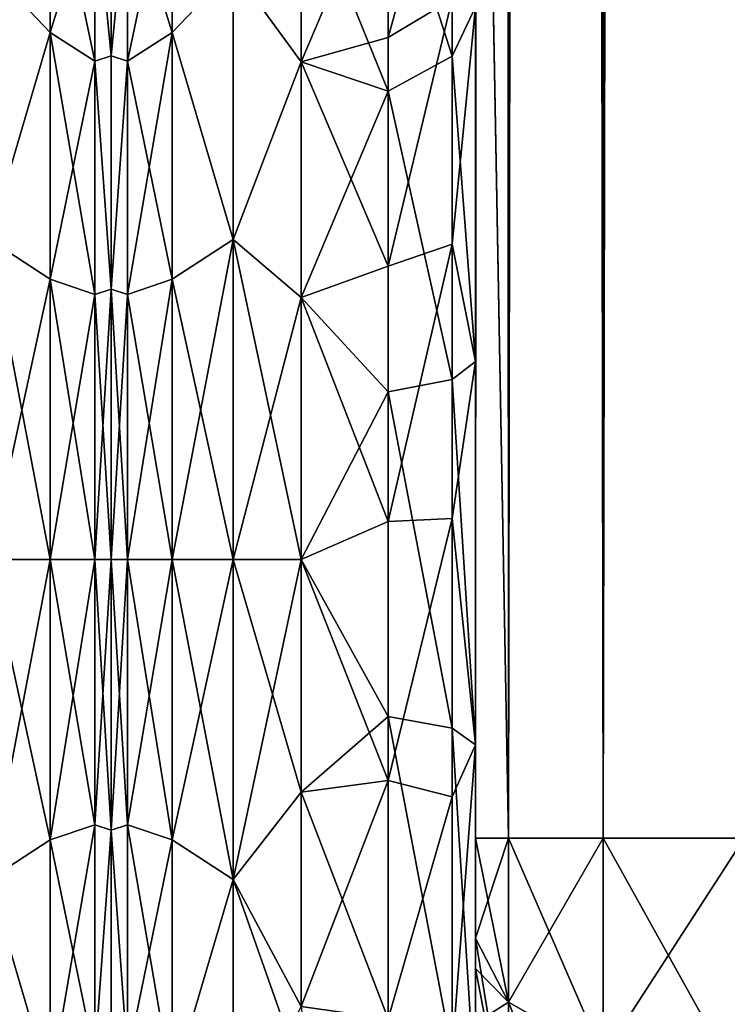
# Model space of a CAD drawing. Extents: x -23 to 470, y -2000 to 0.
# Tile 36 of 198: x 181 to 202, y -1985 to -1957. Entities that reach past the tile are written whole.
import ezdxf

# ---------------------------------------------------------------- set-up
doc = ezdxf.new("R2010")
doc.units = 0
doc.header["$LTSCALE"] = 64.718028
for name, color, linetype in [('311', 7, 'CONTINUOUS'), ('358', 7, 'CONTINUOUS'), ('359', 7, 'CONTINUOUS'), ('374', 7, 'CONTINUOUS'), ('378', 7, 'CONTINUOUS'), ('379', 7, 'CONTINUOUS'), ('380', 7, 'CONTINUOUS'), ('381', 7, 'CONTINUOUS'), ('382', 7, 'CONTINUOUS'), ('408', 7, 'CONTINUOUS'), ('410', 7, 'CONTINUOUS'), ('413', 7, 'CONTINUOUS'), ('415', 7, 'CONTINUOUS'), ('424', 7, 'CONTINUOUS'), ('425', 7, 'CONTINUOUS')]:
    doc.layers.add(name, color=color, linetype=linetype)

msp = doc.modelspace()

# ---------------------------------------------------------------- linework, layer by layer
at = {"layer": '311', "linetype": 'CONTINUOUS'}
for points in [[(184, -1951.5, 0), (184, -1953.067, 7.854), (184, -1990.933, 7.854), (184, -1951.5, 0)], [(184, -1953.067, -7.854), (184, -1951.5, 0), (184, -1992.5, 0), (184, -1953.067, -7.854)], [(184, -1992.5, 0), (184, -1951.5, 0), (184, -1990.933, 7.854), (184, -1992.5, 0)], [(184, -1953.067, 7.854), (184, -1957.536, 14.522), (184, -1990.933, 7.854), (184, -1953.067, 7.854)], [(184, -1957.536, -14.522), (184, -1953.067, -7.854), (184, -1986.464, -14.522), (184, -1957.536, -14.522)], [(184, -1986.464, -14.522), (184, -1953.067, -7.854), (184, -1990.933, -7.854), (184, -1986.464, -14.522)], [(184, -1990.933, -7.854), (184, -1953.067, -7.854), (184, -1992.5, 0), (184, -1990.933, -7.854)], [(184, -1957.536, 14.522), (184, -1964.234, 18.966), (184, -1986.464, 14.522), (184, -1957.536, 14.522)], [(184, -1990.933, 7.854), (184, -1957.536, 14.522), (184, -1986.464, 14.522), (184, -1990.933, 7.854)], [(184, -1964.235, -18.966), (184, -1957.536, -14.522), (184, -1979.766, -18.966), (184, -1964.235, -18.966)], [(184, -1979.766, -18.966), (184, -1957.536, -14.522), (184, -1986.464, -14.522), (184, -1979.766, -18.966)], [(184, -1964.234, 18.966), (184, -1972, 20.5), (184, -1979.765, 18.966), (184, -1964.234, 18.966)], [(184, -1986.464, 14.522), (184, -1964.234, 18.966), (184, -1979.765, 18.966), (184, -1986.464, 14.522)], [(184, -1972, -20.5), (184, -1964.235, -18.966), (184, -1979.766, -18.966), (184, -1972, -20.5)]]:
    msp.add_3dface(points, dxfattribs=at)
at = {"layer": '358', "linetype": 'CONTINUOUS'}
for points in [[(180.5, -1955.029, -16.971), (182.248, -1951.621, -11.766), (182.248, -1956.874, -18.027), (180.5, -1955.029, -16.971)], [(180.5, -1955.029, 16.971), (182.248, -1956.874, 18.027), (182.248, -1951.621, 11.766), (180.5, -1955.029, 16.971)], [(182.248, -1956.874, 18.027), (183.531, -1952.731, 11.125), (182.248, -1951.621, 11.766), (182.248, -1956.874, 18.027)], [(183.531, -1952.731, -11.125), (183.531, -1957.698, -17.044), (182.248, -1951.621, -11.766), (183.531, -1952.731, -11.125)], [(182.248, -1951.621, -11.766), (183.531, -1957.698, -17.044), (182.248, -1956.874, -18.027), (182.248, -1951.621, -11.766)], [(183.531, -1957.698, 17.044), (183.531, -1952.731, 11.125), (182.248, -1956.874, 18.027), (183.531, -1957.698, 17.044)], [(184, -1957.536, 14.522), (184, -1953.067, 7.854), (183.531, -1952.731, 11.125), (184, -1957.536, 14.522)], [(183.531, -1957.698, 17.044), (184, -1957.536, 14.522), (183.531, -1952.731, 11.125), (183.531, -1957.698, 17.044)], [(184, -1953.067, -7.854), (184, -1957.536, -14.522), (183.531, -1952.731, -11.125), (184, -1953.067, -7.854)], [(183.531, -1952.731, -11.125), (184, -1957.536, -14.522), (183.531, -1957.698, -17.044), (183.531, -1952.731, -11.125)], [(180.5, -1962.816, -22.173), (180.5, -1955.029, -16.971), (182.248, -1956.874, -18.027), (180.5, -1962.816, -22.173)], [(180.5, -1955.029, 16.971), (180.5, -1962.816, 22.173), (182.248, -1956.874, 18.027), (180.5, -1955.029, 16.971)], [(180.5, -1962.816, -22.173), (182.248, -1956.874, -18.027), (182.248, -1963.952, -22.113), (180.5, -1962.816, -22.173)], [(180.5, -1962.816, 22.173), (182.248, -1963.952, 22.113), (182.248, -1956.874, 18.027), (180.5, -1962.816, 22.173)], [(182.248, -1963.952, 22.113), (183.531, -1957.698, 17.044), (182.248, -1956.874, 18.027), (182.248, -1963.952, 22.113)], [(183.531, -1957.698, -17.044), (183.531, -1964.39, -20.908), (182.248, -1956.874, -18.027), (183.531, -1957.698, -17.044)], [(182.248, -1956.874, -18.027), (183.531, -1964.39, -20.908), (182.248, -1963.952, -22.113), (182.248, -1956.874, -18.027)], [(184, -1964.234, 18.966), (184, -1957.536, 14.522), (183.531, -1957.698, 17.044), (184, -1964.234, 18.966)], [(184, -1957.536, -14.522), (184, -1964.235, -18.966), (183.531, -1957.698, -17.044), (184, -1957.536, -14.522)], [(183.531, -1964.39, 20.908), (183.531, -1957.698, 17.044), (182.248, -1963.952, 22.113), (183.531, -1964.39, 20.908)], [(183.531, -1964.39, 20.908), (184, -1964.234, 18.966), (183.531, -1957.698, 17.044), (183.531, -1964.39, 20.908)], [(183.531, -1957.698, -17.044), (184, -1964.235, -18.966), (183.531, -1964.39, -20.908), (183.531, -1957.698, -17.044)], [(180.5, -1962.816, 22.173), (180.5, -1972, 24), (182.248, -1963.952, 22.113), (180.5, -1962.816, 22.173)], [(180.5, -1972, -24), (180.5, -1962.816, -22.173), (182.248, -1972, -23.532), (180.5, -1972, -24)], [(180.5, -1962.816, -22.173), (182.248, -1963.952, -22.113), (182.248, -1972, -23.532), (180.5, -1962.816, -22.173)], [(180.5, -1972, 24), (182.248, -1972, 23.532), (182.248, -1963.952, 22.113), (180.5, -1972, 24)], [(182.248, -1972, 23.532), (183.531, -1964.39, 20.908), (182.248, -1963.952, 22.113), (182.248, -1972, 23.532)], [(183.531, -1964.39, -20.908), (183.531, -1972, -22.25), (182.248, -1963.952, -22.113), (183.531, -1964.39, -20.908)], [(182.248, -1963.952, -22.113), (183.531, -1972, -22.25), (182.248, -1972, -23.532), (182.248, -1963.952, -22.113)], [(183.531, -1972, 22.25), (183.531, -1964.39, 20.908), (182.248, -1972, 23.532), (183.531, -1972, 22.25)], [(184, -1972, 20.5), (184, -1964.234, 18.966), (183.531, -1972, 22.25), (184, -1972, 20.5)], [(183.531, -1972, 22.25), (184, -1964.234, 18.966), (183.531, -1964.39, 20.908), (183.531, -1972, 22.25)], [(184, -1964.235, -18.966), (184, -1972, -20.5), (183.531, -1964.39, -20.908), (184, -1964.235, -18.966)], [(183.531, -1964.39, -20.908), (184, -1972, -20.5), (183.531, -1972, -22.25), (183.531, -1964.39, -20.908)]]:
    msp.add_3dface(points, dxfattribs=at)
at = {"layer": '359', "linetype": 'CONTINUOUS'}
for points in [[(180.5, -1972, 24), (180.5, -1981.184, 22.173), (182.248, -1972, 23.532), (180.5, -1972, 24)], [(182.248, -1972, 23.532), (180.5, -1981.184, 22.173), (182.248, -1980.048, 22.113), (182.248, -1972, 23.532)], [(180.5, -1981.184, -22.173), (180.5, -1972, -24), (182.248, -1980.048, -22.113), (180.5, -1981.184, -22.173)], [(180.5, -1972, -24), (182.248, -1972, -23.532), (182.248, -1980.048, -22.113), (180.5, -1972, -24)], [(183.531, -1972, 22.25), (182.248, -1972, 23.532), (182.248, -1980.048, 22.113), (183.531, -1972, 22.25)], [(183.531, -1979.61, 20.908), (183.531, -1972, 22.25), (182.248, -1980.048, 22.113), (183.531, -1979.61, 20.908)], [(182.248, -1972, -23.532), (183.531, -1972, -22.25), (183.531, -1979.61, -20.908), (182.248, -1972, -23.532)], [(182.248, -1972, -23.532), (183.531, -1979.61, -20.908), (182.248, -1980.048, -22.113), (182.248, -1972, -23.532)], [(184, -1979.765, 18.966), (184, -1972, 20.5), (183.531, -1979.61, 20.908), (184, -1979.765, 18.966)], [(184, -1972, 20.5), (183.531, -1972, 22.25), (183.531, -1979.61, 20.908), (184, -1972, 20.5)], [(184, -1972, -20.5), (184, -1979.766, -18.966), (183.531, -1972, -22.25), (184, -1972, -20.5)], [(183.531, -1972, -22.25), (184, -1979.766, -18.966), (183.531, -1979.61, -20.908), (183.531, -1972, -22.25)], [(183.531, -1979.61, -20.908), (183.531, -1986.302, -17.044), (182.248, -1980.048, -22.113), (183.531, -1979.61, -20.908)], [(183.531, -1986.302, 17.044), (183.531, -1979.61, 20.908), (182.248, -1987.126, 18.027), (183.531, -1986.302, 17.044)], [(182.248, -1987.126, 18.027), (183.531, -1979.61, 20.908), (182.248, -1980.048, 22.113), (182.248, -1987.126, 18.027)], [(183.531, -1979.61, -20.908), (184, -1979.766, -18.966), (183.531, -1986.302, -17.044), (183.531, -1979.61, -20.908)], [(183.531, -1986.302, 17.044), (184, -1979.765, 18.966), (183.531, -1979.61, 20.908), (183.531, -1986.302, 17.044)], [(184, -1986.464, 14.522), (184, -1979.765, 18.966), (183.531, -1986.302, 17.044), (184, -1986.464, 14.522)], [(184, -1979.766, -18.966), (184, -1986.464, -14.522), (183.531, -1986.302, -17.044), (184, -1979.766, -18.966)], [(180.5, -1981.184, 22.173), (182.248, -1987.126, 18.027), (182.248, -1980.048, 22.113), (180.5, -1981.184, 22.173)], [(180.5, -1981.184, -22.173), (182.248, -1980.048, -22.113), (182.248, -1987.126, -18.027), (180.5, -1981.184, -22.173)], [(182.248, -1980.048, -22.113), (183.531, -1986.302, -17.044), (182.248, -1987.126, -18.027), (182.248, -1980.048, -22.113)], [(180.5, -1981.184, 22.173), (180.5, -1988.971, 16.971), (182.248, -1987.126, 18.027), (180.5, -1981.184, 22.173)], [(180.5, -1988.971, -16.971), (180.5, -1981.184, -22.173), (182.248, -1987.126, -18.027), (180.5, -1988.971, -16.971)]]:
    msp.add_3dface(points, dxfattribs=at)
at = {"layer": '374', "linetype": 'CONTINUOUS'}
for points in [[(194.45, -1982.865, -40.431), (194.45, -1983.734, -40), (194.45, -1928.15, -41), (194.45, -1982.865, -40.431)], [(194.45, -1928.15, -41), (194.45, -1983.734, -40), (194.45, -1935.136, -39.769), (194.45, -1928.15, -41)], [(194.45, -1980, -41), (194.45, -1982.865, -40.431), (194.45, -1928.15, -41), (194.45, -1980, -41)], [(194.45, -1928.15, 41), (194.45, -1935.136, 39.769), (194.45, -1980, 41), (194.45, -1928.15, 41)], [(194.45, -1986.5, -37.234), (194.45, -1986.933, -36.36), (194.45, -1935.136, -39.769), (194.45, -1986.5, -37.234)], [(194.45, -1935.136, -39.769), (194.45, -1986.933, -36.36), (194.45, -1941.364, -36.169), (194.45, -1935.136, -39.769)], [(194.45, -1985.305, -38.801), (194.45, -1986.5, -37.234), (194.45, -1935.136, -39.769), (194.45, -1985.305, -38.801)], [(194.45, -1983.734, -40), (194.45, -1985.305, -38.801), (194.45, -1935.136, -39.769), (194.45, -1983.734, -40)], [(194.45, -1935.136, 39.769), (194.45, -1941.364, 36.169), (194.45, -1985.305, 38.801), (194.45, -1935.136, 39.769)], [(194.45, -1980, 41), (194.45, -1935.136, 39.769), (194.45, -1982.865, 40.431), (194.45, -1980, 41)], [(194.45, -1982.865, 40.431), (194.45, -1935.136, 39.769), (194.45, -1983.734, 40), (194.45, -1982.865, 40.431)], [(194.45, -1983.734, 40), (194.45, -1935.136, 39.769), (194.45, -1985.305, 38.801), (194.45, -1983.734, 40)], [(194.45, -1986.933, -36.36), (194.45, -1987.5, -33.5), (194.45, -1941.364, -36.169), (194.45, -1986.933, -36.36)], [(194.45, -1941.364, -36.169), (194.45, -1987.5, -33.5), (194.45, -1945.96, -30.644), (194.45, -1941.364, -36.169)], [(194.45, -1941.364, 36.169), (194.45, -1945.96, 30.645), (194.45, -1987.5, 33.5), (194.45, -1941.364, 36.169)], [(194.45, -1985.305, 38.801), (194.45, -1941.364, 36.169), (194.45, -1986.5, 37.234), (194.45, -1985.305, 38.801)], [(194.45, -1986.5, 37.234), (194.45, -1941.364, 36.169), (194.45, -1986.933, 36.36), (194.45, -1986.5, 37.234)], [(194.45, -1986.933, 36.36), (194.45, -1941.364, 36.169), (194.45, -1987.5, 33.5), (194.45, -1986.933, 36.36)], [(194.45, -1945.96, -30.644), (194.45, -1987.5, -33.5), (194.45, -1977.313, -28.505), (194.45, -1945.96, -30.644)], [(194.45, -1956.131, -24.267), (194.45, -1945.96, -30.644), (194.45, -1966.313, -28.431), (194.45, -1956.131, -24.267)], [(194.45, -1966.313, -28.431), (194.45, -1945.96, -30.644), (194.45, -1977.313, -28.505), (194.45, -1966.313, -28.431)], [(194.45, -1945.96, 30.645), (194.45, -1948.369, 23.876), (194.45, -1966.313, 28.431), (194.45, -1945.96, 30.645)], [(194.45, -1987.5, 33.5), (194.45, -1945.96, 30.645), (194.45, -1977.313, 28.505), (194.45, -1987.5, 33.5)], [(194.45, -1977.313, 28.505), (194.45, -1945.96, 30.645), (194.45, -1966.313, 28.431), (194.45, -1977.313, 28.505)], [(194.45, -1966.313, 28.431), (194.45, -1948.369, 23.876), (194.45, -1956.132, 24.267), (194.45, -1966.313, 28.431)], [(194.45, -1987.5, -33.5), (194.45, -1987.5, -24.51), (194.45, -1977.313, -28.505), (194.45, -1987.5, -33.5)], [(194.45, -1987.5, 24.51), (194.45, -1987.5, 33.5), (194.45, -1977.313, 28.505), (194.45, -1987.5, 24.51)]]:
    msp.add_3dface(points, dxfattribs=at)
at = {"layer": '378', "linetype": 'CONTINUOUS'}
for points in [[(184, -1951.5, 0), (184, -1953.067, -7.854), (184, -1990.933, -7.854), (184, -1951.5, 0)], [(184, -1953.067, 7.854), (184, -1951.5, 0), (184, -1992.5, 0), (184, -1953.067, 7.854)], [(184, -1992.5, 0), (184, -1951.5, 0), (184, -1990.933, -7.854), (184, -1992.5, 0)], [(184, -1953.067, -7.854), (184, -1957.536, -14.522), (184, -1990.933, -7.854), (184, -1953.067, -7.854)], [(184, -1957.536, 14.522), (184, -1953.067, 7.854), (184, -1986.464, 14.522), (184, -1957.536, 14.522)], [(184, -1986.464, 14.522), (184, -1953.067, 7.854), (184, -1990.933, 7.854), (184, -1986.464, 14.522)], [(184, -1990.933, 7.854), (184, -1953.067, 7.854), (184, -1992.5, 0), (184, -1990.933, 7.854)], [(184, -1957.536, -14.522), (184, -1964.234, -18.966), (184, -1986.464, -14.522), (184, -1957.536, -14.522)], [(184, -1990.933, -7.854), (184, -1957.536, -14.522), (184, -1986.464, -14.522), (184, -1990.933, -7.854)], [(184, -1964.235, 18.966), (184, -1957.536, 14.522), (184, -1979.766, 18.966), (184, -1964.235, 18.966)], [(184, -1979.766, 18.966), (184, -1957.536, 14.522), (184, -1986.464, 14.522), (184, -1979.766, 18.966)], [(184, -1964.234, -18.966), (184, -1972, -20.5), (184, -1979.765, -18.966), (184, -1964.234, -18.966)], [(184, -1986.464, -14.522), (184, -1964.234, -18.966), (184, -1979.765, -18.966), (184, -1986.464, -14.522)], [(184, -1972, 20.5), (184, -1964.235, 18.966), (184, -1979.766, 18.966), (184, -1972, 20.5)]]:
    msp.add_3dface(points, dxfattribs=at)
at = {"layer": '379', "linetype": 'CONTINUOUS'}
for points in [[(187.5, -1981.184, -22.173), (187.5, -1972, -24), (189.45, -1978.677, -23.052), (187.5, -1981.184, -22.173)], [(189.45, -1978.677, -23.052), (187.5, -1972, -24), (189.45, -1972, -24), (189.45, -1978.677, -23.052)], [(187.5, -1972, 24), (187.5, -1981.184, 22.173), (189.45, -1972, 24), (187.5, -1972, 24)], [(189.45, -1972, 24), (187.5, -1981.184, 22.173), (189.45, -1978.677, 23.052), (189.45, -1972, 24)], [(189.45, -1984.828, -20.284), (187.5, -1981.184, -22.173), (189.45, -1978.677, -23.052), (189.45, -1984.828, -20.284)], [(189.45, -1978.677, 23.052), (187.5, -1981.184, 22.173), (189.45, -1984.828, 20.284), (189.45, -1978.677, 23.052)], [(187.5, -1988.971, -16.971), (187.5, -1981.184, -22.173), (189.811, -1987.756, -18.104), (187.5, -1988.971, -16.971)], [(189.811, -1987.756, -18.104), (187.5, -1981.184, -22.173), (189.45, -1984.828, -20.284), (189.811, -1987.756, -18.104)], [(187.5, -1981.184, 22.173), (187.5, -1988.971, 16.971), (189.45, -1984.828, 20.284), (187.5, -1981.184, 22.173)]]:
    msp.add_3dface(points, dxfattribs=at)
at = {"layer": '380', "linetype": 'CONTINUOUS'}
for points in [[(189.45, -1952.383, 13.826), (187.5, -1955.029, 16.971), (189.45, -1957.708, 19.28), (189.45, -1952.383, 13.826)], [(189.45, -1957.708, -19.28), (187.5, -1955.029, -16.971), (189.45, -1952.383, -13.826), (189.45, -1957.708, -19.28)], [(187.5, -1955.029, 16.971), (187.5, -1962.816, 22.173), (189.45, -1957.708, 19.28), (187.5, -1955.029, 16.971)], [(187.5, -1962.816, -22.173), (187.5, -1955.029, -16.971), (189.45, -1957.708, -19.28), (187.5, -1962.816, -22.173)], [(189.45, -1957.708, 19.28), (187.5, -1962.816, 22.173), (189.45, -1964.474, 22.79), (189.45, -1957.708, 19.28)], [(189.45, -1964.474, -22.79), (187.5, -1962.816, -22.173), (189.45, -1957.708, -19.28), (189.45, -1964.474, -22.79)], [(189.45, -1972, -24), (187.5, -1972, -24), (187.5, -1962.816, -22.173), (189.45, -1972, -24)], [(187.5, -1962.816, 22.173), (187.5, -1972, 24), (189.45, -1964.474, 22.79), (187.5, -1962.816, 22.173)], [(189.45, -1972, -24), (187.5, -1962.816, -22.173), (189.45, -1964.474, -22.79), (189.45, -1972, -24)], [(187.5, -1972, 24), (189.45, -1972, 24), (189.45, -1964.474, 22.79), (187.5, -1972, 24)]]:
    msp.add_3dface(points, dxfattribs=at)
at = {"layer": '381', "linetype": 'CONTINUOUS'}
for points in [[(194.45, -20, 41), (194.45, -71.85, 41), (195.402, -1980, 45.784), (194.45, -20, 41)], [(194.45, -20, 41), (195.402, -1980, 45.784), (195.402, -20, 45.784), (194.45, -20, 41)], [(195.402, -1980, 45.784), (198.111, -1980, 49.839), (195.402, -20, 45.784), (195.402, -1980, 45.784)], [(195.402, -20, 45.784), (198.111, -1980, 49.839), (198.111, -20, 49.839), (195.402, -20, 45.784)], [(198.111, -1980, 49.839), (202.16, -1980, 52.546), (198.111, -20, 49.839), (198.111, -1980, 49.839)], [(198.111, -20, 49.839), (202.16, -1980, 52.546), (202.16, -20, 52.546), (198.111, -20, 49.839)], [(194.45, -71.85, 41), (194.45, -1928.15, 41), (195.402, -1980, 45.784), (194.45, -71.85, 41)], [(194.45, -1928.15, 41), (194.45, -1980, 41), (195.402, -1980, 45.784), (194.45, -1928.15, 41)]]:
    msp.add_3dface(points, dxfattribs=at)
at = {"layer": '382', "linetype": 'CONTINUOUS'}
for points in [[(194.45, -1980, -41), (194.45, -1928.15, -41), (195.402, -20, -45.784), (194.45, -1980, -41)], [(195.402, -1980, -45.784), (194.45, -1980, -41), (195.402, -20, -45.784), (195.402, -1980, -45.784)], [(198.111, -1980, -49.839), (195.402, -1980, -45.784), (198.111, -20, -49.839), (198.111, -1980, -49.839)], [(198.111, -20, -49.839), (195.402, -1980, -45.784), (195.402, -20, -45.784), (198.111, -20, -49.839)], [(202.16, -1980, -52.546), (198.111, -1980, -49.839), (202.16, -20, -52.546), (202.16, -1980, -52.546)], [(202.16, -20, -52.546), (198.111, -1980, -49.839), (198.111, -20, -49.839), (202.16, -20, -52.546)]]:
    msp.add_3dface(points, dxfattribs=at)
at = {"layer": '408', "linetype": 'CONTINUOUS'}
for points in [[(194.45, -1980, 41), (194.45, -1982.865, 40.431), (195.402, -1984.701, 44.849), (194.45, -1980, 41)], [(195.402, -1980, 45.784), (194.45, -1980, 41), (195.402, -1984.701, 44.849), (195.402, -1980, 45.784)], [(198.111, -1980, 49.839), (195.402, -1980, 45.784), (198.111, -1986.253, 48.595), (198.111, -1980, 49.839)], [(198.111, -1986.253, 48.595), (195.402, -1980, 45.784), (195.402, -1984.701, 44.849), (198.111, -1986.253, 48.595)], [(202.16, -1980, 52.546), (198.111, -1980, 49.839), (202.166, -1987.29, 51.099), (202.16, -1980, 52.546)], [(202.166, -1987.29, 51.099), (198.111, -1980, 49.839), (198.111, -1986.253, 48.595), (202.166, -1987.29, 51.099)], [(194.45, -1982.865, 40.431), (194.45, -1983.734, 40), (195.402, -1988.689, 42.182), (194.45, -1982.865, 40.431)], [(195.402, -1984.701, 44.849), (194.45, -1982.865, 40.431), (195.402, -1988.689, 42.182), (195.402, -1984.701, 44.849)], [(194.45, -1983.734, 40), (194.45, -1985.305, 38.801), (195.402, -1988.689, 42.182), (194.45, -1983.734, 40)], [(198.111, -1986.253, 48.595), (195.402, -1984.701, 44.849), (198.111, -1991.558, 45.049), (198.111, -1986.253, 48.595)], [(195.402, -1984.701, 44.849), (195.402, -1988.689, 42.182), (198.111, -1991.558, 45.049), (195.402, -1984.701, 44.849)]]:
    msp.add_3dface(points, dxfattribs=at)
at = {"layer": '410', "linetype": 'CONTINUOUS'}
for points in [[(194.45, -1982.865, -40.431), (194.45, -1980, -41), (195.402, -1980, -45.784), (194.45, -1982.865, -40.431)], [(194.45, -1982.865, -40.431), (195.402, -1980, -45.784), (195.402, -1984.701, -44.849), (194.45, -1982.865, -40.431)], [(195.402, -1980, -45.784), (198.111, -1980, -49.839), (195.402, -1984.701, -44.849), (195.402, -1980, -45.784)], [(195.402, -1984.701, -44.849), (198.111, -1980, -49.839), (198.111, -1986.253, -48.595), (195.402, -1984.701, -44.849)], [(198.111, -1980, -49.839), (202.16, -1980, -52.546), (198.111, -1986.253, -48.595), (198.111, -1980, -49.839)], [(198.111, -1986.253, -48.595), (202.16, -1980, -52.546), (202.166, -1987.29, -51.099), (198.111, -1986.253, -48.595)], [(194.45, -1983.734, -40), (194.45, -1982.865, -40.431), (195.402, -1984.701, -44.849), (194.45, -1983.734, -40)], [(194.45, -1985.305, -38.801), (194.45, -1983.734, -40), (195.402, -1984.701, -44.849), (194.45, -1985.305, -38.801)], [(194.45, -1985.305, -38.801), (195.402, -1984.701, -44.849), (195.402, -1988.689, -42.182), (194.45, -1985.305, -38.801)], [(195.402, -1984.701, -44.849), (198.111, -1986.253, -48.595), (195.402, -1988.689, -42.182), (195.402, -1984.701, -44.849)]]:
    msp.add_3dface(points, dxfattribs=at)
at = {"layer": '413', "linetype": 'CONTINUOUS'}
for points in [[(193.78, -1955.906, 21.053), (193.78, -1950.339, 15.267), (191.948, -1957.018, 19.598), (193.78, -1955.906, 21.053)], [(191.948, -1957.018, 19.598), (193.78, -1950.339, 15.267), (191.948, -1951.836, 14.212), (191.948, -1957.018, 19.598)], [(189.45, -1952.383, 13.826), (189.45, -1957.708, 19.28), (191.948, -1951.836, 14.212), (189.45, -1952.383, 13.826)], [(189.45, -1957.708, 19.28), (191.948, -1957.018, 19.598), (191.948, -1951.836, 14.212), (189.45, -1957.708, 19.28)], [(193.78, -1962.949, 24.907), (193.78, -1955.906, 21.053), (191.948, -1963.575, 23.185), (193.78, -1962.949, 24.907)], [(191.948, -1963.575, 23.185), (193.78, -1955.906, 21.053), (191.948, -1957.018, 19.598), (191.948, -1963.575, 23.185)], [(193.78, -1962.949, 24.907), (194.45, -1956.132, 24.267), (193.78, -1955.906, 21.053), (193.78, -1962.949, 24.907)], [(194.45, -1966.313, 28.431), (194.45, -1956.132, 24.267), (193.78, -1962.949, 24.907), (194.45, -1966.313, 28.431)], [(189.45, -1957.708, 19.28), (191.948, -1963.575, 23.185), (191.948, -1957.018, 19.598), (189.45, -1957.708, 19.28)], [(189.45, -1957.708, 19.28), (189.45, -1964.474, 22.79), (191.948, -1963.575, 23.185), (189.45, -1957.708, 19.28)], [(193.78, -1970.824, 26.474), (193.78, -1962.949, 24.907), (191.948, -1970.905, 24.644), (193.78, -1970.824, 26.474)], [(191.948, -1970.905, 24.644), (193.78, -1962.949, 24.907), (191.948, -1963.575, 23.185), (191.948, -1970.905, 24.644)], [(193.78, -1970.824, 26.474), (194.45, -1966.313, 28.431), (193.78, -1962.949, 24.907), (193.78, -1970.824, 26.474)], [(189.45, -1964.474, 22.79), (191.948, -1970.905, 24.644), (191.948, -1963.575, 23.185), (189.45, -1964.474, 22.79)], [(189.45, -1964.474, 22.79), (189.45, -1972, 24), (191.948, -1970.905, 24.644), (189.45, -1964.474, 22.79)], [(194.45, -1977.313, 28.505), (194.45, -1966.313, 28.431), (193.78, -1970.824, 26.474), (194.45, -1977.313, 28.505)], [(189.45, -1972, 24), (191.948, -1978.336, 23.841), (191.948, -1970.905, 24.644), (189.45, -1972, 24)], [(193.78, -1978.806, 25.611), (193.78, -1970.824, 26.474), (191.948, -1978.336, 23.841), (193.78, -1978.806, 25.611)], [(191.948, -1978.336, 23.841), (193.78, -1970.824, 26.474), (191.948, -1970.905, 24.644), (191.948, -1978.336, 23.841)], [(193.78, -1978.806, 25.611), (194.45, -1977.313, 28.505), (193.78, -1970.824, 26.474), (193.78, -1978.806, 25.611)], [(189.45, -1972, 24), (189.45, -1978.677, 23.052), (191.948, -1978.336, 23.841), (189.45, -1972, 24)], [(194.45, -1987.5, 24.51), (194.45, -1977.313, 28.505), (193.78, -1986.164, 22.397), (194.45, -1987.5, 24.51)], [(193.78, -1986.164, 22.397), (194.45, -1977.313, 28.505), (193.78, -1978.806, 25.611), (193.78, -1986.164, 22.397)], [(189.45, -1978.677, 23.052), (189.45, -1984.828, 20.284), (191.948, -1978.336, 23.841), (189.45, -1978.677, 23.052)], [(189.45, -1984.828, 20.284), (191.948, -1985.185, 20.849), (191.948, -1978.336, 23.841), (189.45, -1984.828, 20.284)], [(191.948, -1985.185, 20.849), (193.78, -1978.806, 25.611), (191.948, -1978.336, 23.841), (191.948, -1985.185, 20.849)], [(193.78, -1986.164, 22.397), (193.78, -1978.806, 25.611), (191.948, -1985.185, 20.849), (193.78, -1986.164, 22.397)]]:
    msp.add_3dface(points, dxfattribs=at)
at = {"layer": '415', "linetype": 'CONTINUOUS'}
for points in [[(193.78, -1950.339, -15.267), (193.78, -1957.551, -22.215), (191.948, -1951.836, -14.212), (193.78, -1950.339, -15.267)], [(193.78, -1950.339, -15.267), (194.45, -1956.131, -24.267), (193.78, -1957.551, -22.215), (193.78, -1950.339, -15.267)], [(189.45, -1952.383, -13.826), (191.948, -1951.836, -14.212), (191.948, -1958.55, -20.679), (189.45, -1952.383, -13.826)], [(191.948, -1951.836, -14.212), (193.78, -1957.551, -22.215), (191.948, -1958.55, -20.679), (191.948, -1951.836, -14.212)], [(189.45, -1957.708, -19.28), (189.45, -1952.383, -13.826), (191.948, -1958.55, -20.679), (189.45, -1957.708, -19.28)], [(194.45, -1956.131, -24.267), (194.45, -1966.313, -28.431), (193.78, -1957.551, -22.215), (194.45, -1956.131, -24.267)], [(193.78, -1957.551, -22.215), (193.78, -1966.827, -25.99), (191.948, -1958.55, -20.679), (193.78, -1957.551, -22.215)], [(193.78, -1957.551, -22.215), (194.45, -1966.313, -28.431), (193.78, -1966.827, -25.99), (193.78, -1957.551, -22.215)], [(189.45, -1964.474, -22.79), (189.45, -1957.708, -19.28), (191.948, -1958.55, -20.679), (189.45, -1964.474, -22.79)], [(189.45, -1964.474, -22.79), (191.948, -1958.55, -20.679), (191.948, -1967.184, -24.194), (189.45, -1964.474, -22.79)], [(191.948, -1958.55, -20.679), (193.78, -1966.827, -25.99), (191.948, -1967.184, -24.194), (191.948, -1958.55, -20.679)], [(189.45, -1972, -24), (189.45, -1964.474, -22.79), (191.948, -1967.184, -24.194), (189.45, -1972, -24)], [(194.45, -1966.313, -28.431), (194.45, -1977.313, -28.505), (193.78, -1966.827, -25.99), (194.45, -1966.313, -28.431)], [(193.78, -1966.827, -25.99), (193.78, -1976.841, -26.054), (191.948, -1967.184, -24.194), (193.78, -1966.827, -25.99)], [(193.78, -1966.827, -25.99), (194.45, -1977.313, -28.505), (193.78, -1976.841, -26.054), (193.78, -1966.827, -25.99)], [(189.45, -1972, -24), (191.948, -1967.184, -24.194), (191.948, -1976.506, -24.253), (189.45, -1972, -24)], [(191.948, -1967.184, -24.194), (193.78, -1976.841, -26.054), (191.948, -1976.506, -24.253), (191.948, -1967.184, -24.194)], [(189.45, -1978.677, -23.052), (189.45, -1972, -24), (191.948, -1976.506, -24.253), (189.45, -1978.677, -23.052)], [(191.948, -1985.185, -20.849), (189.45, -1978.677, -23.052), (191.948, -1976.506, -24.253), (191.948, -1985.185, -20.849)], [(193.78, -1986.164, -22.397), (191.948, -1985.185, -20.849), (191.948, -1976.506, -24.253), (193.78, -1986.164, -22.397)], [(193.78, -1976.841, -26.054), (193.78, -1986.164, -22.397), (191.948, -1976.506, -24.253), (193.78, -1976.841, -26.054)], [(194.45, -1977.313, -28.505), (194.45, -1987.5, -24.51), (193.78, -1976.841, -26.054), (194.45, -1977.313, -28.505)], [(194.45, -1987.5, -24.51), (193.78, -1986.164, -22.397), (193.78, -1976.841, -26.054), (194.45, -1987.5, -24.51)], [(189.45, -1984.828, -20.284), (189.45, -1978.677, -23.052), (191.948, -1985.185, -20.849), (189.45, -1984.828, -20.284)]]:
    msp.add_3dface(points, dxfattribs=at)
at = {"layer": '424', "linetype": 'CONTINUOUS'}
for points in [[(185.752, -1951.621, 11.766), (184.469, -1957.698, 17.044), (185.752, -1956.874, 18.027), (185.752, -1951.621, 11.766)], [(184.469, -1952.731, 11.125), (184.469, -1957.698, 17.044), (185.752, -1951.621, 11.766), (184.469, -1952.731, 11.125)], [(185.752, -1956.874, -18.027), (184.469, -1952.731, -11.125), (185.752, -1951.621, -11.766), (185.752, -1956.874, -18.027)], [(187.5, -1955.029, 16.971), (185.752, -1951.621, 11.766), (185.752, -1956.874, 18.027), (187.5, -1955.029, 16.971)], [(187.5, -1955.029, -16.971), (185.752, -1956.874, -18.027), (185.752, -1951.621, -11.766), (187.5, -1955.029, -16.971)], [(184, -1957.536, -14.522), (184, -1953.067, -7.854), (184.469, -1952.731, -11.125), (184, -1957.536, -14.522)], [(184.469, -1957.698, -17.044), (184, -1957.536, -14.522), (184.469, -1952.731, -11.125), (184.469, -1957.698, -17.044)], [(184, -1953.067, 7.854), (184, -1957.536, 14.522), (184.469, -1952.731, 11.125), (184, -1953.067, 7.854)], [(184.469, -1952.731, 11.125), (184, -1957.536, 14.522), (184.469, -1957.698, 17.044), (184.469, -1952.731, 11.125)], [(184.469, -1957.698, -17.044), (184.469, -1952.731, -11.125), (185.752, -1956.874, -18.027), (184.469, -1957.698, -17.044)], [(187.5, -1962.816, 22.173), (187.5, -1955.029, 16.971), (185.752, -1956.874, 18.027), (187.5, -1962.816, 22.173)], [(187.5, -1955.029, -16.971), (187.5, -1962.816, -22.173), (185.752, -1956.874, -18.027), (187.5, -1955.029, -16.971)], [(185.752, -1956.874, 18.027), (184.469, -1964.39, 20.908), (185.752, -1963.952, 22.113), (185.752, -1956.874, 18.027)], [(184.469, -1957.698, 17.044), (184.469, -1964.39, 20.908), (185.752, -1956.874, 18.027), (184.469, -1957.698, 17.044)], [(185.752, -1963.952, -22.113), (184.469, -1957.698, -17.044), (185.752, -1956.874, -18.027), (185.752, -1963.952, -22.113)], [(187.5, -1962.816, 22.173), (185.752, -1956.874, 18.027), (185.752, -1963.952, 22.113), (187.5, -1962.816, 22.173)], [(187.5, -1962.816, -22.173), (185.752, -1963.952, -22.113), (185.752, -1956.874, -18.027), (187.5, -1962.816, -22.173)], [(184, -1964.234, -18.966), (184, -1957.536, -14.522), (184.469, -1957.698, -17.044), (184, -1964.234, -18.966)], [(184, -1957.536, 14.522), (184, -1964.235, 18.966), (184.469, -1957.698, 17.044), (184, -1957.536, 14.522)], [(184.469, -1964.39, -20.908), (184, -1964.234, -18.966), (184.469, -1957.698, -17.044), (184.469, -1964.39, -20.908)], [(184.469, -1957.698, 17.044), (184, -1964.235, 18.966), (184.469, -1964.39, 20.908), (184.469, -1957.698, 17.044)], [(184.469, -1964.39, -20.908), (184.469, -1957.698, -17.044), (185.752, -1963.952, -22.113), (184.469, -1964.39, -20.908)], [(187.5, -1962.816, -22.173), (187.5, -1972, -24), (185.752, -1963.952, -22.113), (187.5, -1962.816, -22.173)], [(187.5, -1972, 24), (187.5, -1962.816, 22.173), (185.752, -1972, 23.532), (187.5, -1972, 24)], [(187.5, -1962.816, 22.173), (185.752, -1963.952, 22.113), (185.752, -1972, 23.532), (187.5, -1962.816, 22.173)], [(185.752, -1963.952, 22.113), (184.469, -1972, 22.25), (185.752, -1972, 23.532), (185.752, -1963.952, 22.113)], [(184.469, -1964.39, 20.908), (184.469, -1972, 22.25), (185.752, -1963.952, 22.113), (184.469, -1964.39, 20.908)], [(185.752, -1972, -23.532), (184.469, -1964.39, -20.908), (185.752, -1963.952, -22.113), (185.752, -1972, -23.532)], [(187.5, -1972, -24), (185.752, -1972, -23.532), (185.752, -1963.952, -22.113), (187.5, -1972, -24)], [(184, -1972, -20.5), (184, -1964.234, -18.966), (184.469, -1972, -22.25), (184, -1972, -20.5)], [(184.469, -1972, -22.25), (184, -1964.234, -18.966), (184.469, -1964.39, -20.908), (184.469, -1972, -22.25)], [(184, -1964.235, 18.966), (184, -1972, 20.5), (184.469, -1964.39, 20.908), (184, -1964.235, 18.966)], [(184.469, -1964.39, 20.908), (184, -1972, 20.5), (184.469, -1972, 22.25), (184.469, -1964.39, 20.908)], [(184.469, -1972, -22.25), (184.469, -1964.39, -20.908), (185.752, -1972, -23.532), (184.469, -1972, -22.25)]]:
    msp.add_3dface(points, dxfattribs=at)
at = {"layer": '425', "linetype": 'CONTINUOUS'}
for points in [[(184, -1979.765, -18.966), (184, -1972, -20.5), (184.469, -1979.61, -20.908), (184, -1979.765, -18.966)], [(184, -1972, -20.5), (184.469, -1972, -22.25), (184.469, -1979.61, -20.908), (184, -1972, -20.5)], [(184, -1972, 20.5), (184, -1979.766, 18.966), (184.469, -1972, 22.25), (184, -1972, 20.5)], [(184.469, -1972, 22.25), (184, -1979.766, 18.966), (184.469, -1979.61, 20.908), (184.469, -1972, 22.25)], [(185.752, -1972, 23.532), (184.469, -1979.61, 20.908), (185.752, -1980.048, 22.113), (185.752, -1972, 23.532)], [(185.752, -1972, 23.532), (184.469, -1972, 22.25), (184.469, -1979.61, 20.908), (185.752, -1972, 23.532)], [(184.469, -1972, -22.25), (185.752, -1972, -23.532), (185.752, -1980.048, -22.113), (184.469, -1972, -22.25)], [(184.469, -1979.61, -20.908), (184.469, -1972, -22.25), (185.752, -1980.048, -22.113), (184.469, -1979.61, -20.908)], [(187.5, -1972, -24), (187.5, -1981.184, -22.173), (185.752, -1972, -23.532), (187.5, -1972, -24)], [(185.752, -1972, -23.532), (187.5, -1981.184, -22.173), (185.752, -1980.048, -22.113), (185.752, -1972, -23.532)], [(187.5, -1981.184, 22.173), (187.5, -1972, 24), (185.752, -1980.048, 22.113), (187.5, -1981.184, 22.173)], [(187.5, -1972, 24), (185.752, -1972, 23.532), (185.752, -1980.048, 22.113), (187.5, -1972, 24)], [(184.469, -1979.61, 20.908), (184, -1979.766, 18.966), (184.469, -1986.302, 17.044), (184.469, -1979.61, 20.908)], [(184.469, -1986.302, -17.044), (184, -1979.765, -18.966), (184.469, -1979.61, -20.908), (184.469, -1986.302, -17.044)], [(185.752, -1987.126, -18.027), (184.469, -1979.61, -20.908), (185.752, -1980.048, -22.113), (185.752, -1987.126, -18.027)], [(184.469, -1986.302, -17.044), (184.469, -1979.61, -20.908), (185.752, -1987.126, -18.027), (184.469, -1986.302, -17.044)], [(184.469, -1979.61, 20.908), (184.469, -1986.302, 17.044), (185.752, -1980.048, 22.113), (184.469, -1979.61, 20.908)], [(184, -1986.464, -14.522), (184, -1979.765, -18.966), (184.469, -1986.302, -17.044), (184, -1986.464, -14.522)], [(184, -1979.766, 18.966), (184, -1986.464, 14.522), (184.469, -1986.302, 17.044), (184, -1979.766, 18.966)], [(185.752, -1980.048, 22.113), (184.469, -1986.302, 17.044), (185.752, -1987.126, 18.027), (185.752, -1980.048, 22.113)], [(187.5, -1981.184, -22.173), (185.752, -1987.126, -18.027), (185.752, -1980.048, -22.113), (187.5, -1981.184, -22.173)], [(187.5, -1981.184, 22.173), (185.752, -1980.048, 22.113), (185.752, -1987.126, 18.027), (187.5, -1981.184, 22.173)], [(187.5, -1981.184, -22.173), (187.5, -1988.971, -16.971), (185.752, -1987.126, -18.027), (187.5, -1981.184, -22.173)], [(187.5, -1988.971, 16.971), (187.5, -1981.184, 22.173), (185.752, -1987.126, 18.027), (187.5, -1988.971, 16.971)]]:
    msp.add_3dface(points, dxfattribs=at)

doc.saveas('drawing.dxf')
